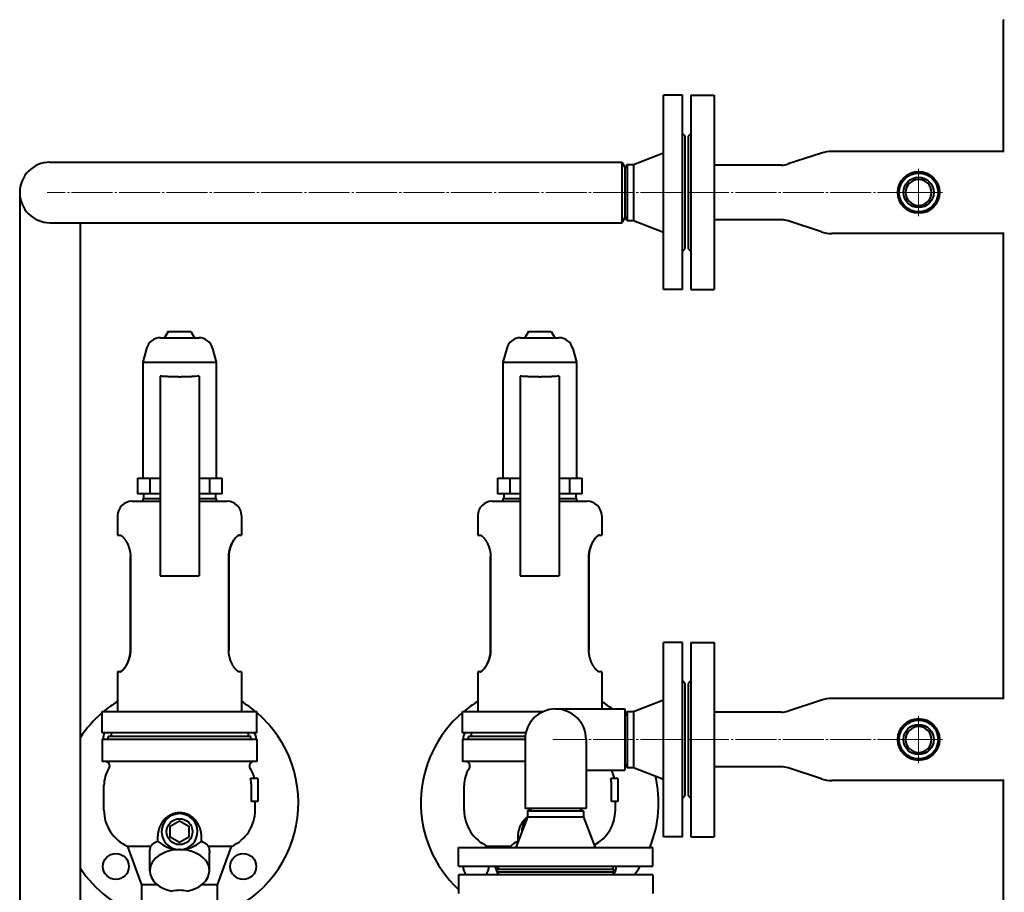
# Model space of a CAD drawing. Header units: millimetres. Extents: x -4428 to 3866, y -3426 to 3855.
# Tile 108 of 191: x -1456 to -773, y 3176 to 3783. Entities that reach past the tile are written whole.
import ezdxf

# ---------------------------------------------------------------- set-up
doc = ezdxf.new("R2010")
doc.units = ezdxf.units.MM
doc.linetypes.add('K5LT_AXLED', pattern=[32.912189, 28.412189, -1.5, 1.5, -1.5])
doc.linetypes.add('K5LT_BASIC', pattern=[0])
doc.layers.add('Системный слой', color=7, linetype='Continuous')

# ---------------------------------------------------------------- blocks, each defined once
blk = doc.blocks.new('U8')
at = {"layer": 'Системный слой', "color": 30, "linetype": 'K5LT_AXLED', "lineweight": 20, "true_color": 0xff8000}
for q in [(-832.34, 3679.07), (-1437.34, 3662.57), (-832.34, 3646.07), (-815.84, 3662.57)]:
    blk.add_line((-832.34, 3662.57), q, dxfattribs=at)
blk = doc.blocks.new('U9')
at = {"layer": 'Системный слой', "color": 30, "linetype": 'K5LT_AXLED', "lineweight": 20, "true_color": 0xff8000}
for q in [(-832.34, 3299.07), (-1086.34, 3282.57), (-832.34, 3266.07), (-815.84, 3282.57)]:
    blk.add_line((-832.34, 3282.57), q, dxfattribs=at)
blk = doc.blocks.new('U0')
at = {"layer": 'Системный слой', "color": 150, "linetype": 'K5LT_BASIC', "lineweight": 40, "true_color": 0x0080ff}
for p, q in [((-773.34, 3691.07), (-773.34, 3782.57)), ((-773.34, 3782.57), (-772.84, 3782.57)), ((-1009.34, 3595.07), (-1009.34, 3730.07)), ((-996.34, 3730.07), (-1009.34, 3730.07)), ((-996.34, 3595.07), (-996.34, 3730.07)), ((-990.34, 3730.07), (-974.34, 3730.07)), ((-990.34, 3730.07), (-990.34, 3662.57)), ((-974.34, 3730.07), (-974.34, 3662.57)), ((-996.34, 3703.57), (-994.34, 3701.57)), ((-994.34, 3623.57), (-994.34, 3701.57)), ((-990.34, 3703.57), (-992.34, 3701.57)), ((-992.34, 3701.57), (-992.34, 3662.57)), ((-772.84, 3691.07), (-892.67, 3691.07)), ((-1030.34, 3682.07), (-1009.34, 3690.07)), ((-899.82, 3689.92), (-922.82, 3682.34)), ((-1435.34, 3683.57), (-1320.34, 3683.57)), ((-1320.34, 3683.57), (-1038.34, 3683.57)), ((-1038.34, 3683.57), (-1036.34, 3680.11)), ((-1038.34, 3683.57), (-1038.34, 3641.57)), ((-1034.6, 3682.07), (-1036.34, 3679.07)), ((-1036.34, 3680.11), (-1036.34, 3645.04)), ((-1034.6, 3682.07), (-1030.34, 3682.07)), ((-1034.6, 3682.07), (-1034.6, 3643.07)), ((-1030.34, 3682.07), (-1030.34, 3643.07)), ((-927.58, 3681.57), (-974.34, 3681.57)), ((-1456.34, 3662.57), (-1456.34, 3547.57)), ((-992.34, 3662.57), (-992.34, 3623.57)), ((-990.34, 3662.57), (-990.34, 3595.07)), ((-974.34, 3662.57), (-974.34, 3595.07)), ((-1038.34, 3641.57), (-1036.34, 3645.04)), ((-1034.6, 3643.07), (-1036.34, 3646.07)), ((-1034.6, 3643.07), (-1030.34, 3643.07)), ((-1030.34, 3643.07), (-1009.34, 3635.07)), ((-927.58, 3643.57), (-974.34, 3643.57)), ((-1435.34, 3641.57), (-1320.34, 3641.57)), ((-1414.34, 3641.57), (-1414.34, 3547.57)), ((-1320.34, 3641.57), (-1038.34, 3641.57)), ((-899.82, 3635.22), (-922.82, 3642.81)), ((-772.84, 3634.07), (-892.67, 3634.07)), ((-773.34, 3311.07), (-773.34, 3634.07)), ((-996.34, 3621.57), (-994.34, 3623.57)), ((-990.34, 3621.57), (-992.34, 3623.57)), ((-996.34, 3595.07), (-1009.34, 3595.07)), ((-990.34, 3595.07), (-974.34, 3595.07)), ((-1358.62, 3561.68), (-1332.05, 3561.68)), ((-1353.22, 3566.07), (-1355.75, 3561.68)), ((-1353.22, 3566.07), (-1345.34, 3566.07)), ((-1345.34, 3566.07), (-1337.46, 3566.07)), ((-1337.46, 3566.07), (-1334.92, 3561.68)), ((-1108.62, 3561.68), (-1082.05, 3561.68)), ((-1103.22, 3566.07), (-1105.75, 3561.68)), ((-1103.22, 3566.07), (-1095.34, 3566.07)), ((-1095.34, 3566.07), (-1087.46, 3566.07)), ((-1087.46, 3566.07), (-1084.92, 3561.68)), ((-1368.28, 3554.27), (-1370.84, 3544.73)), ((-1322.39, 3554.27), (-1319.84, 3544.73)), ((-1118.28, 3554.27), (-1120.84, 3544.73)), ((-1072.39, 3554.27), (-1069.84, 3544.73)), ((-1456.34, 3547.57), (-1456.34, 3167.57)), ((-1414.34, 3547.57), (-1414.34, 3167.57)), ((-1370.84, 3544.73), (-1319.84, 3544.73)), ((-1370.84, 3544.73), (-1370.84, 3464.07)), ((-1319.84, 3544.73), (-1319.84, 3464.07)), ((-1120.84, 3544.73), (-1069.84, 3544.73)), ((-1120.84, 3544.73), (-1120.84, 3464.07)), ((-1069.84, 3544.73), (-1069.84, 3464.07)), ((-1358.84, 3534.91), (-1358.84, 3499.99)), ((-1331.84, 3534.91), (-1331.84, 3499.99)), ((-1108.84, 3534.91), (-1108.84, 3499.99)), ((-1081.84, 3534.91), (-1081.84, 3499.99)), ((-1358.84, 3499.99), (-1358.84, 3418.82)), ((-1331.84, 3499.99), (-1331.84, 3418.82)), ((-1108.84, 3499.99), (-1108.84, 3418.82)), ((-1081.84, 3499.99), (-1081.84, 3418.82)), ((-1374.56, 3464.07), (-1366, 3464.07)), ((-1374.56, 3464.07), (-1374.56, 3453.14)), ((-1366, 3464.07), (-1366, 3453.14)), ((-1366, 3464.07), (-1358.84, 3464.07)), ((-1331.84, 3464.07), (-1324.67, 3464.07)), ((-1324.67, 3464.07), (-1324.67, 3453.14)), ((-1324.67, 3464.07), (-1316.11, 3464.07)), ((-1316.11, 3464.07), (-1316.11, 3453.14)), ((-1124.56, 3464.07), (-1116, 3464.07)), ((-1124.56, 3464.07), (-1124.56, 3453.14)), ((-1116, 3464.07), (-1116, 3453.14)), ((-1116, 3464.07), (-1108.84, 3464.07)), ((-1081.84, 3464.07), (-1074.67, 3464.07)), ((-1074.67, 3464.07), (-1074.67, 3453.14)), ((-1074.67, 3464.07), (-1066.11, 3464.07)), ((-1066.11, 3464.07), (-1066.11, 3453.14)), ((-1366, 3453.14), (-1374.56, 3453.14)), ((-1370.34, 3453.14), (-1370.34, 3450.07)), ((-1358.84, 3453.14), (-1366, 3453.14)), ((-1324.67, 3453.14), (-1331.84, 3453.14)), ((-1316.11, 3453.14), (-1324.67, 3453.14)), ((-1320.34, 3453.14), (-1320.34, 3450.07)), ((-1116, 3453.14), (-1124.56, 3453.14)), ((-1120.34, 3453.14), (-1120.34, 3450.07)), ((-1108.84, 3453.14), (-1116, 3453.14)), ((-1074.67, 3453.14), (-1081.84, 3453.14)), ((-1066.11, 3453.14), (-1074.67, 3453.14)), ((-1070.34, 3453.14), (-1070.34, 3450.07)), ((-1378.34, 3448.07), (-1358.84, 3448.07)), ((-1370.84, 3450.07), (-1370.84, 3448.07)), ((-1370.84, 3450.07), (-1358.84, 3450.07)), ((-1331.84, 3450.07), (-1319.84, 3450.07)), ((-1331.84, 3448.07), (-1312.34, 3448.07)), ((-1319.84, 3450.07), (-1319.84, 3448.07)), ((-1128.34, 3448.07), (-1108.84, 3448.07)), ((-1120.84, 3450.07), (-1120.84, 3448.07)), ((-1120.84, 3450.07), (-1108.84, 3450.07)), ((-1081.84, 3450.07), (-1069.84, 3450.07)), ((-1081.84, 3448.07), (-1062.34, 3448.07)), ((-1069.84, 3450.07), (-1069.84, 3448.07)), ((-1388.34, 3438.07), (-1388.34, 3424.57)), ((-1302.34, 3438.07), (-1302.34, 3424.57)), ((-1138.34, 3438.07), (-1138.34, 3424.57)), ((-1052.34, 3438.07), (-1052.34, 3424.57)), ((-1388.34, 3424.57), (-1386.86, 3424.57)), ((-1386.86, 3424.57), (-1386.86, 3424.57)), ((-1386.86, 3424.57), (-1386.86, 3424.57)), ((-1303.81, 3424.57), (-1302.34, 3424.57)), ((-1138.34, 3424.57), (-1136.86, 3424.57)), ((-1136.86, 3424.57), (-1136.86, 3424.57)), ((-1136.86, 3424.57), (-1136.86, 3424.57)), ((-1053.81, 3424.57), (-1052.34, 3424.57)), ((-1358.84, 3418.82), (-1358.84, 3412.28)), ((-1331.84, 3418.82), (-1331.84, 3412.28)), ((-1108.84, 3418.82), (-1108.84, 3412.28)), ((-1081.84, 3418.82), (-1081.84, 3412.28)), ((-1358.84, 3412.28), (-1358.84, 3396.28)), ((-1331.84, 3412.28), (-1331.84, 3396.28)), ((-1108.84, 3412.28), (-1108.84, 3396.28)), ((-1081.84, 3412.28), (-1081.84, 3396.28)), ((-1379.46, 3409.57), (-1379.46, 3344.57)), ((-1379.46, 3344.57), (-1379.46, 3409.57)), ((-1311.21, 3409.57), (-1311.21, 3344.57)), ((-1311.21, 3344.57), (-1311.21, 3409.57)), ((-1129.46, 3409.57), (-1129.46, 3344.57)), ((-1129.46, 3344.57), (-1129.46, 3409.57)), ((-1061.21, 3409.57), (-1061.21, 3344.57)), ((-1061.21, 3344.57), (-1061.21, 3409.57)), ((-1358.84, 3396.28), (-1331.84, 3396.28)), ((-1108.84, 3396.28), (-1081.84, 3396.28)), ((-1009.34, 3215.07), (-1009.34, 3350.07)), ((-996.34, 3350.07), (-1009.34, 3350.07)), ((-996.34, 3215.07), (-996.34, 3350.07)), ((-990.34, 3350.07), (-990.34, 3282.57)), ((-990.34, 3350.07), (-974.34, 3350.07)), ((-974.34, 3350.07), (-974.34, 3282.57)), ((-1388.34, 3329.57), (-1388.34, 3301.97)), ((-1386.86, 3329.57), (-1388.34, 3329.57)), ((-1302.34, 3329.57), (-1303.81, 3329.57)), ((-1302.34, 3329.57), (-1302.34, 3301.97)), ((-1136.86, 3329.57), (-1138.34, 3329.57)), ((-1138.34, 3329.57), (-1138.34, 3301.97)), ((-1052.34, 3329.57), (-1053.81, 3329.57)), ((-1052.34, 3329.57), (-1052.34, 3303.77)), ((-996.34, 3323.57), (-994.34, 3321.57)), ((-990.34, 3323.57), (-992.34, 3321.57)), ((-994.34, 3243.57), (-994.34, 3321.57)), ((-992.34, 3321.57), (-992.34, 3282.57)), ((-1030.34, 3302.07), (-1009.34, 3310.07)), ((-899.82, 3309.92), (-922.82, 3302.34)), ((-772.84, 3311.07), (-892.67, 3311.07)), ((-1399, 3287.29), (-1399, 3301.97)), ((-1399, 3301.97), (-1386, 3301.97)), ((-1386, 3301.97), (-1304.68, 3301.97)), ((-1304.68, 3301.97), (-1291.68, 3301.97)), ((-1291.68, 3287.29), (-1291.68, 3301.97)), ((-1149, 3287.29), (-1149, 3301.97)), ((-1149, 3301.97), (-1136, 3301.97)), ((-1136, 3301.97), (-1092.89, 3301.97)), ((-1084.34, 3303.77), (-1036.34, 3303.77)), ((-1036.34, 3303.77), (-1036.34, 3282.57)), ((-1034.6, 3302.07), (-1036.34, 3299.07)), ((-1034.6, 3302.07), (-1030.34, 3302.07)), ((-1034.6, 3302.07), (-1034.6, 3263.07)), ((-1030.34, 3302.07), (-1030.34, 3263.07)), ((-927.58, 3301.57), (-974.34, 3301.57)), ((-1386, 3287.29), (-1399, 3287.29)), ((-1399, 3282.87), (-1399, 3267.27)), ((-1399, 3282.87), (-1386, 3282.87)), ((-1345.34, 3284.57), (-1394.84, 3284.57)), ((-1394.84, 3282.87), (-1394.84, 3284.57)), ((-1392.84, 3287.29), (-1392.84, 3284.57)), ((-1304.68, 3287.29), (-1386, 3287.29)), ((-1386, 3282.87), (-1304.68, 3282.87)), ((-1295.84, 3284.57), (-1345.34, 3284.57)), ((-1291.68, 3287.29), (-1304.68, 3287.29)), ((-1304.68, 3282.87), (-1291.68, 3282.87)), ((-1297.84, 3287.29), (-1297.84, 3284.57)), ((-1295.84, 3282.87), (-1295.84, 3284.57)), ((-1291.68, 3282.87), (-1291.68, 3267.27)), ((-1136, 3287.29), (-1149, 3287.29)), ((-1149, 3282.87), (-1149, 3267.27)), ((-1149, 3282.87), (-1136, 3282.87)), ((-1105.44, 3284.57), (-1144.84, 3284.57)), ((-1144.84, 3282.87), (-1144.84, 3284.57)), ((-1142.84, 3287.29), (-1142.84, 3284.57)), ((-1105, 3287.29), (-1136, 3287.29)), ((-1136, 3282.87), (-1105.53, 3282.87)), ((-1105.54, 3282.57), (-1105.54, 3234.57)), ((-1063.14, 3282.57), (-1063.14, 3234.57)), ((-1036.34, 3282.57), (-1036.34, 3261.37)), ((-992.34, 3282.57), (-992.34, 3243.57)), ((-990.34, 3282.57), (-990.34, 3215.07)), ((-974.34, 3282.57), (-974.34, 3215.07)), ((-1386, 3267.27), (-1399, 3267.27)), ((-1304.68, 3267.27), (-1386, 3267.27)), ((-1291.68, 3267.27), (-1304.68, 3267.27)), ((-1136, 3267.27), (-1149, 3267.27)), ((-1105.54, 3267.27), (-1136, 3267.27)), ((-1063.14, 3261.37), (-1036.34, 3261.37)), ((-1034.6, 3263.07), (-1036.34, 3266.07)), ((-1034.6, 3263.07), (-1030.34, 3263.07)), ((-1030.34, 3263.07), (-1009.34, 3255.07)), ((-927.58, 3263.57), (-974.34, 3263.57)), ((-899.82, 3255.22), (-922.82, 3262.81)), ((-1291.11, 3255.57), (-1296.09, 3255.57)), ((-1291.11, 3255.57), (-1291.11, 3239.57)), ((-1041.11, 3255.57), (-1046.09, 3255.57)), ((-1041.11, 3255.57), (-1041.11, 3239.57)), ((-772.84, 3254.07), (-892.67, 3254.07)), ((-773.34, 3087.57), (-773.34, 3254.07)), ((-1397.84, 3233.57), (-1397.84, 3250.57)), ((-1295.5, 3239.57), (-1295.5, 3250.57)), ((-1147.84, 3233.57), (-1147.84, 3250.57)), ((-1045.5, 3239.57), (-1045.5, 3250.57)), ((-996.34, 3241.57), (-994.34, 3243.57)), ((-990.34, 3241.57), (-992.34, 3243.57)), ((-1291.11, 3239.57), (-1295.5, 3239.57)), ((-1292.84, 3233.57), (-1292.84, 3239.57)), ((-1063.14, 3234.57), (-1105.54, 3234.57)), ((-1103.84, 3232.84), (-1100.84, 3234.57)), ((-1064.84, 3232.84), (-1067.84, 3234.57)), ((-1041.11, 3239.57), (-1045.5, 3239.57)), ((-1042.84, 3233.57), (-1042.84, 3239.57)), ((-1103.84, 3228.57), (-1111.84, 3207.57)), ((-1103.84, 3232.84), (-1103.84, 3228.57)), ((-1064.84, 3232.84), (-1103.84, 3232.84)), ((-1064.84, 3228.57), (-1103.84, 3228.57)), ((-1064.84, 3232.84), (-1064.84, 3228.57)), ((-1064.84, 3228.57), (-1056.84, 3207.57)), ((-1351.84, 3222.33), (-1345.34, 3226.08)), ((-1351.84, 3214.82), (-1351.84, 3222.33)), ((-1345.34, 3226.08), (-1338.84, 3222.33)), ((-1338.84, 3222.33), (-1338.84, 3214.82)), ((-1345.34, 3211.07), (-1351.84, 3214.82)), ((-1338.84, 3214.82), (-1345.34, 3211.07)), ((-996.34, 3215.07), (-1009.34, 3215.07)), ((-990.34, 3215.07), (-974.34, 3215.07)), ((-1371.59, 3181.57), (-1381.34, 3208.37)), ((-1365.45, 3208.37), (-1381.34, 3208.37)), ((-1344.93, 3206.08), (-1345.74, 3206.08)), ((-1309.33, 3208.37), (-1325.22, 3208.37)), ((-1319.09, 3181.57), (-1309.33, 3208.37)), ((-1151.84, 3194.57), (-1151.84, 3207.57)), ((-1151.84, 3207.57), (-1016.84, 3207.57)), ((-1115.45, 3208.37), (-1131.34, 3208.37)), ((-1131.05, 3207.57), (-1131.34, 3208.37)), ((-1016.84, 3194.57), (-1016.84, 3207.57)), ((-1366.04, 3191.45), (-1366.04, 3203.88)), ((-1324.64, 3191.45), (-1324.64, 3203.88)), ((-1151.84, 3194.57), (-1016.84, 3194.57)), ((-1124.46, 3189.45), (-1126.32, 3194.57)), ((-1125.34, 3194.57), (-1123.34, 3192.57)), ((-1124.84, 3190.57), (-1124.84, 3192.57)), ((-1124.84, 3192.57), (-1043.84, 3192.57)), ((-1043.34, 3194.57), (-1045.34, 3192.57)), ((-1043.84, 3190.57), (-1043.84, 3192.57)), ((-1151.84, 3188.57), (-1151.84, 3175.57)), ((-1016.84, 3188.57), (-1151.84, 3188.57)), ((-1125.34, 3188.57), (-1123.34, 3190.57)), ((-1124.84, 3190.57), (-1043.84, 3190.57)), ((-1043.34, 3188.57), (-1045.34, 3190.57)), ((-1016.84, 3188.57), (-1016.84, 3175.57)), ((-1371.59, 3157.87), (-1371.59, 3181.57)), ((-1360.62, 3181.57), (-1371.59, 3181.57)), ((-1319.09, 3181.57), (-1330.05, 3181.57)), ((-1319.09, 3157.87), (-1319.09, 3181.57))]:
    blk.add_line(p, q, dxfattribs=at)
for centre, radius in [((-832.34, 3662.57), 14.5), ((-832.34, 3662.57), 13.5), ((-832.34, 3662.57), 10.5), ((-832.34, 3282.57), 14.5), ((-832.34, 3282.57), 13.5), ((-832.34, 3282.57), 10.5), ((-1345.34, 3218.57), 9), ((-1389.53, 3194.38), 9), ((-1301.14, 3194.38), 9)]:
    blk.add_circle(centre, radius, dxfattribs=at)
for centre, radius, start, end in [((-892.67, 3668.27), 22.8, 90, 108.25571), ((-1435.34, 3662.57), 21, 90, 270), ((-927.58, 3696.77), 15.2, 270, 288.25571), ((-832.34, 3662.57), 9, 90, 0), ((-832.34, 3662.57), 9, 0, 90), ((-927.58, 3628.37), 15.2, 71.74429, 90), ((-892.67, 3656.87), 22.8, 251.74429, 270), ((-1358.62, 3551.68), 10, 90, 165.00548), ((-1332.05, 3551.68), 10, 14.99452, 90), ((-1108.62, 3551.68), 10, 90, 165.00548), ((-1082.05, 3551.68), 10, 14.99452, 90), ((-1378.34, 3438.07), 10, 90, 180), ((-1312.34, 3438.07), 10, 0, 90), ((-1128.34, 3438.07), 10, 90, 180), ((-1062.34, 3438.07), 10, 0, 90), ((-1399.02, 3409.57), 19.56, 0, 0.36732), ((-1149.02, 3409.57), 19.56, 0, 0.36732), ((-1345.34, 3238.57), 82.5, 121.41359, 129.78198), ((-1345.34, 3238.57), 82.5, 50.21802, 58.58641), ((-1095.34, 3238.57), 82.5, 121.41359, 129.78198), ((-1095.34, 3238.57), 82.5, 52.21384, 58.58641), ((-892.67, 3288.27), 22.8, 90, 108.25571), ((-1084.34, 3282.57), 21.2, 0, 180), ((-927.58, 3316.77), 15.2, 270, 288.25571), ((-1345.34, 3238.57), 82.5, 130.57235, 146.7581), ((-1345.34, 3238.57), 82.5, 288.553, 49.42765), ((-1095.34, 3238.57), 82.5, 130.57235, 226.77631), ((-832.34, 3282.57), 9, 90, 0), ((-832.34, 3282.57), 9, 0, 90), ((-1389.53, 3282.77), 9, 149.80997, 179.32627), ((-1301.14, 3282.77), 9, 0.67373, 30.19003), ((-1139.53, 3282.77), 9, 149.80997, 179.32627), ((-1396.84, 3264.27), 3, 327.50304, 90), ((-1293.83, 3264.27), 3, 90, 212.49696), ((-1146.84, 3264.27), 3, 327.50304, 90), ((-1375.34, 3250.57), 22.5, 147.50304, 180), ((-1315.34, 3250.57), 22.5, 12.83959, 32.49696), ((-1125.34, 3250.57), 22.5, 147.50304, 180), ((-1065.34, 3250.57), 22.5, 12.83959, 28.6854), ((-927.58, 3248.37), 15.2, 71.74429, 90), ((-1095.34, 3238.57), 82.5, 337.92886, 13.06284), ((-892.67, 3276.87), 22.8, 251.74429, 270), ((-1370.34, 3233.57), 27.5, 180, 246.41402), ((-1320.34, 3233.57), 27.5, 293.58598, 0), ((-1120.34, 3233.57), 27.5, 180, 246.41402), ((-1070.34, 3233.57), 27.5, 297.87188, 0), ((-1345.34, 3218.57), 12.5, 272.00739, 267.99261), ((-1095.34, 3218.57), 12.5, 136.1079, 182.18319), ((-1345.34, 3218.57), 12.5, 268.13248, 271.86752), ((-1345.34, 3238.57), 82.5, 213.2419, 251.447), ((-1139.53, 3194.38), 9, 178.76376, 220.17256), ((-1139.53, 3194.38), 9, 319.82744, 1.23624), ((-1051.14, 3194.38), 9, 324.04063, 1.23624), ((-1095.34, 3238.57), 82.5, 322.6948, 327.76905), ((-1345.34, 3151.58), 26.25, 90, 101.60245), ((-1345.34, 3151.58), 26.25, 78.39755, 90)]:
    blk.add_arc(centre, radius, start, end, dxfattribs=at)
for centre, major_axis, ratio, start_param, end_param in [((-1345.34, 3191.45), (20.7, 0), 0.707107, 0, 3.141593), ((-1345.34, 3176.81), (0, 29.27), 0.707107, 6.262031, 6.304339), ((-1345.34, 3215.93), (0, 9.86), 0.963433, 3.098699, 3.184486), ((-1345.34, 3191.45), (20.7, 0), 0.707107, 3.141593, 4.454497), ((-1345.34, 3191.45), (20.7, 0), 0.707107, 4.970281, 6.283185)]:
    blk.add_ellipse(centre, major_axis=major_axis, ratio=ratio, start_param=start_param, end_param=end_param, dxfattribs=at)
for points, knots in [([(-1331.84, 3534.91), (-1332.6, 3534.87), (-1333.78, 3534.8), (-1335.39, 3534.7), (-1336.6, 3534.63), (-1337.8, 3534.57), (-1338.99, 3534.52), (-1340.19, 3534.47), (-1341.39, 3534.43), (-1342.73, 3534.4), (-1344.05, 3534.38), (-1345.28, 3534.37), (-1346.77, 3534.38), (-1348.57, 3534.41), (-1350.56, 3534.47), (-1352.11, 3534.54), (-1353.34, 3534.6), (-1354.5, 3534.66), (-1355.69, 3534.73), (-1357.18, 3534.82), (-1358.21, 3534.88), (-1358.84, 3534.91)], [0, 0, 0, 0, 2.092129, 3.116928, 4.11331, 5.095444, 6.0523, 6.998133, 7.935957, 8.876806, 10.13983, 11.000011, 11.720412, 13.60855, 15.169778, 16.405695, 17.30056, 18.169665, 19.251209, 20.289829, 22, 22, 22, 22]), ([(-1081.84, 3534.91), (-1082.6, 3534.87), (-1083.78, 3534.8), (-1085.39, 3534.7), (-1086.6, 3534.63), (-1087.8, 3534.57), (-1088.99, 3534.52), (-1090.19, 3534.47), (-1091.39, 3534.43), (-1092.73, 3534.4), (-1094.05, 3534.38), (-1095.28, 3534.37), (-1096.77, 3534.38), (-1098.57, 3534.41), (-1100.56, 3534.47), (-1102.11, 3534.54), (-1103.34, 3534.6), (-1104.5, 3534.66), (-1105.69, 3534.73), (-1107.18, 3534.82), (-1108.21, 3534.88), (-1108.84, 3534.91)], [0, 0, 0, 0, 2.092129, 3.116928, 4.11331, 5.095444, 6.0523, 6.998133, 7.935957, 8.876806, 10.13983, 11.000011, 11.720412, 13.60855, 15.169778, 16.405695, 17.30056, 18.169665, 19.251209, 20.289829, 22, 22, 22, 22]), ([(-1386.86, 3424.57), (-1386.76, 3424.57), (-1386.57, 3424.55), (-1386.29, 3424.45), (-1386.03, 3424.33), (-1385.76, 3424.16), (-1385.41, 3423.92), (-1385.05, 3423.6), (-1384.66, 3423.23), (-1384.32, 3422.85), (-1383.96, 3422.43), (-1383.66, 3422.05), (-1383.42, 3421.73), (-1383.24, 3421.47), (-1383.06, 3421.21), (-1382.89, 3420.94), (-1382.71, 3420.67), (-1382.55, 3420.4), (-1382.38, 3420.12), (-1382.22, 3419.83), (-1382.06, 3419.54), (-1381.85, 3419.15), (-1381.53, 3418.52), (-1381.18, 3417.75), (-1380.9, 3417.05), (-1380.64, 3416.36), (-1380.38, 3415.59), (-1380.11, 3414.63), (-1379.9, 3413.74), (-1379.76, 3413.02), (-1379.65, 3412.35), (-1379.58, 3411.79), (-1379.51, 3411.05), (-1379.47, 3410.33), (-1379.46, 3409.79), (-1379.46, 3409.57)], [0, 0, 0, 0, 1.801216, 3.008572, 4.222016, 5.440185, 6.668857, 8.544833, 9.820862, 11.111658, 12.421081, 13.745365, 14.412494, 15.082695, 15.755261, 16.423242, 17.084746, 17.731285, 18.369586, 18.999728, 19.625717, 20.253909, 21.513553, 23.38242, 24.60019, 25.19813, 26.948707, 28.40653, 29.782369, 31.077684, 31.673935, 32.801044, 33.577182, 35.007056, 36, 36, 36, 36]), ([(-1303.81, 3424.57), (-1303.91, 3424.57), (-1304.1, 3424.55), (-1304.38, 3424.45), (-1304.64, 3424.33), (-1304.92, 3424.16), (-1305.26, 3423.92), (-1305.62, 3423.6), (-1306.01, 3423.23), (-1306.35, 3422.85), (-1306.71, 3422.43), (-1307.01, 3422.05), (-1307.25, 3421.73), (-1307.43, 3421.47), (-1307.61, 3421.21), (-1307.79, 3420.94), (-1307.96, 3420.67), (-1308.13, 3420.4), (-1308.29, 3420.12), (-1308.45, 3419.83), (-1308.61, 3419.54), (-1308.83, 3419.15), (-1309.14, 3418.52), (-1309.49, 3417.75), (-1309.77, 3417.05), (-1310.03, 3416.36), (-1310.29, 3415.59), (-1310.57, 3414.63), (-1310.78, 3413.74), (-1310.91, 3413.02), (-1311.02, 3412.35), (-1311.09, 3411.79), (-1311.16, 3411.05), (-1311.2, 3410.33), (-1311.21, 3409.79), (-1311.21, 3409.57)], [0, 0, 0, 0, 1.801216, 3.008572, 4.222016, 5.440185, 6.668857, 8.544833, 9.820862, 11.111658, 12.421081, 13.745365, 14.412494, 15.082695, 15.755261, 16.423242, 17.084746, 17.731285, 18.369586, 18.999728, 19.625717, 20.253909, 21.513553, 23.38242, 24.60019, 25.19813, 26.948707, 28.40653, 29.782369, 31.077684, 31.673935, 32.801044, 33.577182, 35.007056, 36, 36, 36, 36]), ([(-1311.21, 3409.57), (-1311.21, 3409.82), (-1311.2, 3410.31), (-1311.16, 3411.06), (-1311.09, 3411.81), (-1310.99, 3412.56), (-1310.86, 3413.3), (-1310.71, 3414.04), (-1310.53, 3414.77), (-1310.32, 3415.48), (-1310.09, 3416.19), (-1309.84, 3416.88), (-1309.57, 3417.57), (-1309.32, 3418.12), (-1309.12, 3418.55), (-1308.96, 3418.87), (-1308.8, 3419.19), (-1308.59, 3419.59), (-1308.38, 3419.97), (-1308.16, 3420.35), (-1307.93, 3420.71), (-1307.64, 3421.17), (-1307.22, 3421.77), (-1306.86, 3422.25), (-1306.5, 3422.69), (-1306.2, 3423.02), (-1305.86, 3423.38), (-1305.54, 3423.67), (-1305.21, 3423.96), (-1304.86, 3424.2), (-1304.54, 3424.38), (-1304.26, 3424.5), (-1304.02, 3424.56), (-1303.88, 3424.57), (-1303.81, 3424.57)], [0, 0, 0, 0, 1.078915, 2.162196, 3.248767, 4.337117, 5.426511, 6.520514, 7.620346, 8.727346, 9.842253, 10.979512, 12.145309, 13.349853, 13.963361, 14.584141, 15.20714, 15.828902, 17.054965, 17.670705, 18.2943, 19.560112, 20.84935, 22.80557, 23.459277, 24.755968, 26.014268, 27.224671, 28.370358, 29.974201, 31.412947, 32.603434, 33.901126, 35, 35, 35, 35]), ([(-1136.86, 3424.57), (-1136.76, 3424.57), (-1136.57, 3424.55), (-1136.29, 3424.45), (-1136.03, 3424.33), (-1135.76, 3424.16), (-1135.41, 3423.92), (-1135.05, 3423.6), (-1134.66, 3423.23), (-1134.32, 3422.85), (-1133.96, 3422.43), (-1133.66, 3422.05), (-1133.42, 3421.73), (-1133.24, 3421.47), (-1133.06, 3421.21), (-1132.89, 3420.94), (-1132.71, 3420.67), (-1132.55, 3420.4), (-1132.38, 3420.12), (-1132.22, 3419.83), (-1132.06, 3419.54), (-1131.85, 3419.15), (-1131.53, 3418.52), (-1131.18, 3417.75), (-1130.9, 3417.05), (-1130.64, 3416.36), (-1130.38, 3415.59), (-1130.11, 3414.63), (-1129.9, 3413.74), (-1129.76, 3413.02), (-1129.65, 3412.35), (-1129.58, 3411.79), (-1129.51, 3411.05), (-1129.47, 3410.33), (-1129.46, 3409.79), (-1129.46, 3409.57)], [0, 0, 0, 0, 1.801216, 3.008572, 4.222016, 5.440185, 6.668857, 8.544833, 9.820862, 11.111658, 12.421081, 13.745365, 14.412494, 15.082695, 15.755261, 16.423242, 17.084746, 17.731285, 18.369586, 18.999728, 19.625717, 20.253909, 21.513553, 23.38242, 24.60019, 25.19813, 26.948707, 28.40653, 29.782369, 31.077684, 31.673935, 32.801044, 33.577182, 35.007056, 36, 36, 36, 36]), ([(-1053.81, 3424.57), (-1053.91, 3424.57), (-1054.1, 3424.55), (-1054.38, 3424.45), (-1054.64, 3424.33), (-1054.92, 3424.16), (-1055.26, 3423.92), (-1055.62, 3423.6), (-1056.01, 3423.23), (-1056.35, 3422.85), (-1056.71, 3422.43), (-1057.01, 3422.05), (-1057.25, 3421.73), (-1057.43, 3421.47), (-1057.61, 3421.21), (-1057.79, 3420.94), (-1057.96, 3420.67), (-1058.13, 3420.4), (-1058.29, 3420.12), (-1058.45, 3419.83), (-1058.61, 3419.54), (-1058.83, 3419.15), (-1059.14, 3418.52), (-1059.49, 3417.75), (-1059.77, 3417.05), (-1060.03, 3416.36), (-1060.29, 3415.59), (-1060.57, 3414.63), (-1060.78, 3413.74), (-1060.91, 3413.02), (-1061.02, 3412.35), (-1061.09, 3411.79), (-1061.16, 3411.05), (-1061.2, 3410.33), (-1061.21, 3409.79), (-1061.21, 3409.57)], [0, 0, 0, 0, 1.801216, 3.008572, 4.222016, 5.440185, 6.668857, 8.544833, 9.820862, 11.111658, 12.421081, 13.745365, 14.412494, 15.082695, 15.755261, 16.423242, 17.084746, 17.731285, 18.369586, 18.999728, 19.625717, 20.253909, 21.513553, 23.38242, 24.60019, 25.19813, 26.948707, 28.40653, 29.782369, 31.077684, 31.673935, 32.801044, 33.577182, 35.007056, 36, 36, 36, 36]), ([(-1061.21, 3409.57), (-1061.21, 3409.82), (-1061.2, 3410.31), (-1061.16, 3411.06), (-1061.09, 3411.81), (-1060.99, 3412.56), (-1060.86, 3413.3), (-1060.71, 3414.04), (-1060.53, 3414.77), (-1060.32, 3415.48), (-1060.09, 3416.19), (-1059.84, 3416.88), (-1059.57, 3417.57), (-1059.32, 3418.12), (-1059.12, 3418.55), (-1058.96, 3418.87), (-1058.8, 3419.19), (-1058.59, 3419.59), (-1058.38, 3419.97), (-1058.16, 3420.35), (-1057.93, 3420.71), (-1057.64, 3421.17), (-1057.22, 3421.77), (-1056.86, 3422.25), (-1056.5, 3422.69), (-1056.2, 3423.02), (-1055.86, 3423.38), (-1055.54, 3423.67), (-1055.21, 3423.96), (-1054.86, 3424.2), (-1054.54, 3424.38), (-1054.26, 3424.5), (-1054.02, 3424.56), (-1053.88, 3424.57), (-1053.81, 3424.57)], [0, 0, 0, 0, 1.078915, 2.162196, 3.248767, 4.337117, 5.426511, 6.520514, 7.620346, 8.727346, 9.842253, 10.979512, 12.145309, 13.349853, 13.963361, 14.584141, 15.20714, 15.828902, 17.054965, 17.670705, 18.2943, 19.560112, 20.84935, 22.80557, 23.459277, 24.755968, 26.014268, 27.224671, 28.370358, 29.974201, 31.412947, 32.603434, 33.901126, 35, 35, 35, 35]), ([(-1386.86, 3329.57), (-1386.76, 3329.57), (-1386.57, 3329.6), (-1386.29, 3329.69), (-1386.03, 3329.82), (-1385.76, 3329.98), (-1385.41, 3330.23), (-1385.05, 3330.54), (-1384.66, 3330.92), (-1384.32, 3331.29), (-1383.96, 3331.71), (-1383.66, 3332.09), (-1383.42, 3332.42), (-1383.24, 3332.67), (-1383.06, 3332.93), (-1382.89, 3333.2), (-1382.71, 3333.47), (-1382.55, 3333.75), (-1382.38, 3334.03), (-1382.22, 3334.31), (-1382.06, 3334.6), (-1381.85, 3335), (-1381.53, 3335.62), (-1381.18, 3336.4), (-1380.9, 3337.09), (-1380.64, 3337.79), (-1380.38, 3338.55), (-1380.11, 3339.52), (-1379.9, 3340.41), (-1379.76, 3341.13), (-1379.65, 3341.8), (-1379.58, 3342.35), (-1379.51, 3343.1), (-1379.47, 3343.81), (-1379.46, 3344.35), (-1379.46, 3344.57)], [0, 0, 0, 0, 1.801216, 3.008572, 4.222016, 5.440185, 6.668857, 8.544833, 9.820862, 11.111658, 12.421081, 13.745365, 14.412494, 15.082695, 15.755261, 16.423242, 17.084746, 17.731285, 18.369586, 18.999728, 19.625717, 20.253909, 21.513553, 23.38242, 24.60019, 25.19813, 26.948707, 28.40653, 29.782369, 31.077684, 31.673935, 32.801044, 33.577182, 35.007056, 36, 36, 36, 36]), ([(-1379.46, 3344.57), (-1379.46, 3344.33), (-1379.47, 3343.83), (-1379.51, 3343.08), (-1379.58, 3342.33), (-1379.68, 3341.59), (-1379.81, 3340.84), (-1379.97, 3340.11), (-1380.15, 3339.38), (-1380.35, 3338.66), (-1380.58, 3337.96), (-1380.83, 3337.26), (-1381.11, 3336.58), (-1381.35, 3336.02), (-1381.55, 3335.59), (-1381.71, 3335.27), (-1381.87, 3334.96), (-1382.08, 3334.56), (-1382.3, 3334.17), (-1382.52, 3333.8), (-1382.74, 3333.43), (-1383.03, 3332.98), (-1383.45, 3332.38), (-1383.81, 3331.9), (-1384.18, 3331.46), (-1384.47, 3331.12), (-1384.81, 3330.77), (-1385.13, 3330.47), (-1385.47, 3330.19), (-1385.81, 3329.94), (-1386.13, 3329.76), (-1386.41, 3329.65), (-1386.65, 3329.59), (-1386.8, 3329.57), (-1386.86, 3329.57)], [0, 0, 0, 0, 1.078915, 2.162196, 3.248767, 4.337117, 5.426511, 6.520514, 7.620346, 8.727346, 9.842253, 10.979512, 12.145309, 13.349853, 13.963361, 14.584141, 15.20714, 15.828902, 17.054965, 17.670705, 18.2943, 19.560112, 20.84935, 22.80557, 23.459277, 24.755968, 26.014268, 27.224671, 28.370358, 29.974201, 31.412947, 32.603434, 33.901126, 35, 35, 35, 35]), ([(-1303.81, 3329.57), (-1303.91, 3329.57), (-1304.1, 3329.6), (-1304.38, 3329.69), (-1304.64, 3329.82), (-1304.92, 3329.98), (-1305.26, 3330.23), (-1305.62, 3330.54), (-1306.01, 3330.92), (-1306.35, 3331.29), (-1306.71, 3331.71), (-1307.01, 3332.09), (-1307.25, 3332.42), (-1307.43, 3332.67), (-1307.61, 3332.93), (-1307.79, 3333.2), (-1307.96, 3333.47), (-1308.13, 3333.75), (-1308.29, 3334.03), (-1308.45, 3334.31), (-1308.61, 3334.6), (-1308.83, 3335), (-1309.14, 3335.62), (-1309.49, 3336.4), (-1309.77, 3337.09), (-1310.03, 3337.79), (-1310.29, 3338.55), (-1310.57, 3339.52), (-1310.78, 3340.41), (-1310.91, 3341.13), (-1311.02, 3341.8), (-1311.09, 3342.35), (-1311.16, 3343.1), (-1311.2, 3343.81), (-1311.21, 3344.35), (-1311.21, 3344.57)], [0, 0, 0, 0, 1.801216, 3.008572, 4.222016, 5.440185, 6.668857, 8.544833, 9.820862, 11.111658, 12.421081, 13.745365, 14.412494, 15.082695, 15.755261, 16.423242, 17.084746, 17.731285, 18.369586, 18.999728, 19.625717, 20.253909, 21.513553, 23.38242, 24.60019, 25.19813, 26.948707, 28.40653, 29.782369, 31.077684, 31.673935, 32.801044, 33.577182, 35.007056, 36, 36, 36, 36]), ([(-1136.86, 3329.57), (-1136.76, 3329.57), (-1136.57, 3329.6), (-1136.29, 3329.69), (-1136.03, 3329.82), (-1135.76, 3329.98), (-1135.41, 3330.23), (-1135.05, 3330.54), (-1134.66, 3330.92), (-1134.32, 3331.29), (-1133.96, 3331.71), (-1133.66, 3332.09), (-1133.42, 3332.42), (-1133.24, 3332.67), (-1133.06, 3332.93), (-1132.89, 3333.2), (-1132.71, 3333.47), (-1132.55, 3333.75), (-1132.38, 3334.03), (-1132.22, 3334.31), (-1132.06, 3334.6), (-1131.85, 3335), (-1131.53, 3335.62), (-1131.18, 3336.4), (-1130.9, 3337.09), (-1130.64, 3337.79), (-1130.38, 3338.55), (-1130.11, 3339.52), (-1129.9, 3340.41), (-1129.76, 3341.13), (-1129.65, 3341.8), (-1129.58, 3342.35), (-1129.51, 3343.1), (-1129.47, 3343.81), (-1129.46, 3344.35), (-1129.46, 3344.57)], [0, 0, 0, 0, 1.801216, 3.008572, 4.222016, 5.440185, 6.668857, 8.544833, 9.820862, 11.111658, 12.421081, 13.745365, 14.412494, 15.082695, 15.755261, 16.423242, 17.084746, 17.731285, 18.369586, 18.999728, 19.625717, 20.253909, 21.513553, 23.38242, 24.60019, 25.19813, 26.948707, 28.40653, 29.782369, 31.077684, 31.673935, 32.801044, 33.577182, 35.007056, 36, 36, 36, 36]), ([(-1129.46, 3344.57), (-1129.46, 3344.33), (-1129.47, 3343.83), (-1129.51, 3343.08), (-1129.58, 3342.33), (-1129.68, 3341.59), (-1129.81, 3340.84), (-1129.97, 3340.11), (-1130.15, 3339.38), (-1130.35, 3338.66), (-1130.58, 3337.96), (-1130.83, 3337.26), (-1131.11, 3336.58), (-1131.35, 3336.02), (-1131.55, 3335.59), (-1131.71, 3335.27), (-1131.87, 3334.96), (-1132.08, 3334.56), (-1132.3, 3334.17), (-1132.52, 3333.8), (-1132.74, 3333.43), (-1133.03, 3332.98), (-1133.45, 3332.38), (-1133.81, 3331.9), (-1134.18, 3331.46), (-1134.47, 3331.12), (-1134.81, 3330.77), (-1135.13, 3330.47), (-1135.47, 3330.19), (-1135.81, 3329.94), (-1136.13, 3329.76), (-1136.41, 3329.65), (-1136.65, 3329.59), (-1136.8, 3329.57), (-1136.86, 3329.57)], [0, 0, 0, 0, 1.078915, 2.162196, 3.248767, 4.337117, 5.426511, 6.520514, 7.620346, 8.727346, 9.842253, 10.979512, 12.145309, 13.349853, 13.963361, 14.584141, 15.20714, 15.828902, 17.054965, 17.670705, 18.2943, 19.560112, 20.84935, 22.80557, 23.459277, 24.755968, 26.014268, 27.224671, 28.370358, 29.974201, 31.412947, 32.603434, 33.901126, 35, 35, 35, 35]), ([(-1053.81, 3329.57), (-1053.91, 3329.57), (-1054.1, 3329.6), (-1054.38, 3329.69), (-1054.64, 3329.82), (-1054.92, 3329.98), (-1055.26, 3330.23), (-1055.62, 3330.54), (-1056.01, 3330.92), (-1056.35, 3331.29), (-1056.71, 3331.71), (-1057.01, 3332.09), (-1057.25, 3332.42), (-1057.43, 3332.67), (-1057.61, 3332.93), (-1057.79, 3333.2), (-1057.96, 3333.47), (-1058.13, 3333.75), (-1058.29, 3334.03), (-1058.45, 3334.31), (-1058.61, 3334.6), (-1058.83, 3335), (-1059.14, 3335.62), (-1059.49, 3336.4), (-1059.77, 3337.09), (-1060.03, 3337.79), (-1060.29, 3338.55), (-1060.57, 3339.52), (-1060.78, 3340.41), (-1060.91, 3341.13), (-1061.02, 3341.8), (-1061.09, 3342.35), (-1061.16, 3343.1), (-1061.2, 3343.81), (-1061.21, 3344.35), (-1061.21, 3344.57)], [0, 0, 0, 0, 1.801216, 3.008572, 4.222016, 5.440185, 6.668857, 8.544833, 9.820862, 11.111658, 12.421081, 13.745365, 14.412494, 15.082695, 15.755261, 16.423242, 17.084746, 17.731285, 18.369586, 18.999728, 19.625717, 20.253909, 21.513553, 23.38242, 24.60019, 25.19813, 26.948707, 28.40653, 29.782369, 31.077684, 31.673935, 32.801044, 33.577182, 35.007056, 36, 36, 36, 36]), ([(-1295.5, 3250.57), (-1295.5, 3251.05), (-1295.51, 3251.56), (-1295.59, 3252.59), (-1295.64, 3253.12), (-1295.79, 3254.16), (-1295.89, 3254.68), (-1296.03, 3255.32), (-1296.06, 3255.45), (-1296.09, 3255.57)], [177.681783, 177.681783, 177.681783, 177.681783, 179.128974, 179.128974, 180.576165, 180.576165, 182.023356, 182.023356, 182.394738, 182.394738, 182.394738, 182.394738]), ([(-1045.5, 3250.57), (-1045.5, 3251.05), (-1045.51, 3251.56), (-1045.59, 3252.59), (-1045.64, 3253.12), (-1045.79, 3254.16), (-1045.89, 3254.68), (-1046.03, 3255.32), (-1046.06, 3255.45), (-1046.09, 3255.57)], [177.681783, 177.681783, 177.681783, 177.681783, 179.128974, 179.128974, 180.576165, 180.576165, 182.023356, 182.023356, 182.394738, 182.394738, 182.394738, 182.394738]), ([(-1330.09, 3211.97), (-1330.08, 3212.28), (-1330.06, 3212.94), (-1330.04, 3213.98), (-1330.06, 3215.05), (-1330.13, 3216.15), (-1330.25, 3217.26), (-1330.48, 3218.69), (-1330.78, 3219.93), (-1331.17, 3221.13), (-1331.48, 3221.94), (-1331.88, 3222.86), (-1332.26, 3223.59), (-1332.65, 3224.27), (-1333.06, 3224.93), (-1333.68, 3225.79), (-1334.28, 3226.51), (-1334.84, 3227.12), (-1335.35, 3227.62), (-1335.98, 3228.18), (-1336.67, 3228.73), (-1337.3, 3229.17), (-1337.93, 3229.57), (-1338.7, 3230.01), (-1339.57, 3230.43), (-1340.53, 3230.8), (-1341.43, 3231.09), (-1342.37, 3231.32), (-1343.14, 3231.46), (-1343.9, 3231.56), (-1344.66, 3231.62), (-1345.56, 3231.64), (-1346.41, 3231.59), (-1347.25, 3231.51), (-1347.99, 3231.39), (-1348.85, 3231.2), (-1349.6, 3230.99), (-1350.45, 3230.69), (-1351.36, 3230.31), (-1352.47, 3229.75), (-1353.58, 3229.05), (-1354.51, 3228.34), (-1355.2, 3227.73), (-1355.74, 3227.22), (-1356.2, 3226.72), (-1356.65, 3226.21), (-1357.13, 3225.6), (-1357.67, 3224.84), (-1358.19, 3224), (-1358.7, 3223.04), (-1359.11, 3222.15), (-1359.47, 3221.22), (-1359.7, 3220.51), (-1359.97, 3219.61), (-1360.15, 3218.83), (-1360.33, 3217.87), (-1360.45, 3217.02), (-1360.56, 3215.98), (-1360.61, 3214.93), (-1360.63, 3213.9), (-1360.61, 3212.9), (-1360.59, 3212.28), (-1360.58, 3211.97)], [0, 0, 0, 0, 1.573722, 3.114249, 4.618612, 6.081696, 7.511934, 8.885831, 11.459516, 12.072595, 13.25004, 14.364995, 15.422028, 15.930157, 16.928296, 17.887046, 19.266736, 19.859867, 20.447313, 21.455964, 22.430866, 23.108632, 23.773037, 24.669917, 25.752859, 26.65035, 27.699149, 28.561851, 29.477678, 30.011527, 30.782118, 31.732291, 32.62593, 33.281556, 34.223444, 34.802153, 35.881283, 36.503532, 37.474037, 38.803623, 40.183754, 41.410185, 42.321048, 42.992215, 43.694289, 44.404969, 45.12438, 46.093035, 47.381641, 48.267784, 49.64291, 50.618822, 51.654963, 52.197966, 53.903793, 54.51654, 55.787703, 57.135137, 58.528416, 60.032276, 61.46958, 63, 63, 63, 63]), ([(-1103.84, 3228.84), (-1104.28, 3228.52), (-1104.91, 3228.01), (-1105.7, 3227.26), (-1106.29, 3226.63), (-1106.89, 3225.92), (-1107.42, 3225.2), (-1107.92, 3224.44), (-1108.36, 3223.68), (-1108.85, 3222.74), (-1109.24, 3221.82), (-1109.53, 3221.03), (-1109.8, 3220.2), (-1110.03, 3219.36), (-1110.24, 3218.37), (-1110.36, 3217.67), (-1110.47, 3216.86), (-1110.56, 3215.95), (-1110.62, 3214.77), (-1110.63, 3213.7), (-1110.61, 3212.74), (-1110.59, 3212.22), (-1110.58, 3211.97)], [0, 0, 0, 0, 1.68807, 2.499795, 3.397011, 4.39838, 5.471198, 6.247418, 7.35818, 8.377728, 9.778525, 10.771439, 11.285106, 12.85522, 13.924936, 14.996431, 15.529627, 17.099707, 18.585351, 20.433555, 21.739361, 23, 23, 23, 23]), ([(-1366.04, 3203.88), (-1366.04, 3204.42), (-1366.01, 3204.96), (-1365.9, 3206.22), (-1365.79, 3206.94), (-1365.58, 3207.88), (-1365.52, 3208.13), (-1365.45, 3208.37)], [5.395688, 5.395688, 5.395688, 5.395688, 7.124758, 7.124758, 9.499678, 9.499678, 10.348857, 10.348857, 10.348857, 10.348857]), ([(-1365.45, 3208.37), (-1365.35, 3208.5), (-1365.24, 3208.64), (-1364.47, 3209.53), (-1363.45, 3210.36), (-1361.59, 3211.45), (-1361.1, 3211.71), (-1360.58, 3211.97)], [-76.541245, -76.541245, -76.541245, -76.541245, -75.420665, -75.420665, -69.476526, -69.476526, -67.586799, -67.586799, -67.586799, -67.586799]), ([(-1360.58, 3211.97), (-1360.33, 3211.78), (-1360.08, 3211.59), (-1359.39, 3211.08), (-1358.94, 3210.76), (-1358, 3210.12), (-1357.5, 3209.8), (-1356.45, 3209.17), (-1355.9, 3208.86), (-1354.73, 3208.26), (-1354.07, 3207.95), (-1352.62, 3207.37), (-1351.83, 3207.09), (-1350.13, 3206.62), (-1349.23, 3206.42), (-1347.48, 3206.17), (-1346.64, 3206.1), (-1345.77, 3206.08)], [91.340604, 91.340604, 91.340604, 91.340604, 93.137935, 93.137935, 96.106665, 96.106665, 99.075395, 99.075395, 102.044126, 102.044126, 105.086694, 105.086694, 108.129263, 108.129263, 111.171832, 111.171832, 113.774949, 113.774949, 113.774949, 113.774949]), ([(-1344.9, 3206.08), (-1344.04, 3206.1), (-1343.2, 3206.17), (-1341.44, 3206.42), (-1340.54, 3206.62), (-1338.85, 3207.09), (-1338.06, 3207.37), (-1336.6, 3207.95), (-1335.94, 3208.26), (-1334.77, 3208.86), (-1334.22, 3209.17), (-1333.17, 3209.8), (-1332.68, 3210.12), (-1331.73, 3210.76), (-1331.28, 3211.08), (-1330.59, 3211.59), (-1330.34, 3211.78), (-1330.09, 3211.97)], [114.653852, 114.653852, 114.653852, 114.653852, 117.256969, 117.256969, 120.299538, 120.299538, 123.342107, 123.342107, 126.384676, 126.384676, 129.353406, 129.353406, 132.322136, 132.322136, 135.290867, 135.290867, 137.088197, 137.088197, 137.088197, 137.088197]), ([(-1330.09, 3211.97), (-1328.46, 3211.17), (-1327.17, 3210.31), (-1325.83, 3209.1), (-1325.48, 3208.72), (-1325.22, 3208.37)], [-42.014474, -42.014474, -42.014474, -42.014474, -36.812317, -36.812317, -34.31263, -34.31263, -34.31263, -34.31263]), ([(-1325.22, 3208.37), (-1325.15, 3208.13), (-1325.09, 3207.88), (-1324.88, 3206.94), (-1324.77, 3206.22), (-1324.66, 3204.96), (-1324.64, 3204.42), (-1324.64, 3203.88)], [63.964701, 63.964701, 63.964701, 63.964701, 64.81388, 64.81388, 67.1888, 67.1888, 68.917872, 68.917872, 68.917872, 68.917872]), ([(-1115.65, 3207.57), (-1115.65, 3207.59), (-1115.64, 3207.61), (-1115.58, 3207.88), (-1115.52, 3208.13), (-1115.45, 3208.37)], [9.4301402, 9.4301402, 9.4301402, 9.4301402, 9.499678, 9.499678, 10.3488571, 10.3488571, 10.3488571, 10.3488571]), ([(-1115.45, 3208.37), (-1115.35, 3208.5), (-1115.24, 3208.64), (-1114.47, 3209.53), (-1113.45, 3210.36), (-1111.59, 3211.45), (-1111.1, 3211.71), (-1110.58, 3211.97)], [-76.541245, -76.541245, -76.541245, -76.541245, -75.420665, -75.420665, -69.476526, -69.476526, -67.586799, -67.586799, -67.586799, -67.586799])]:
    blk.add_open_spline(points, degree=3, knots=knots, dxfattribs=at)
blk.add_open_spline([(-1110.58, 3211.97), (-1110.47, 3211.89), (-1110.37, 3211.8), (-1110.26, 3211.72)], degree=3, dxfattribs=at)
at = {"layer": 'Системный слой'}
for name in ['U8', 'U9']:
    blk.add_blockref(name, (0, 0), dxfattribs=at)

msp = doc.modelspace()

# ---------------------------------------------------------------- block references
at = {"layer": 'Системный слой'}
msp.add_blockref('U0', (0, 0), dxfattribs=at)

doc.saveas('drawing.dxf')
